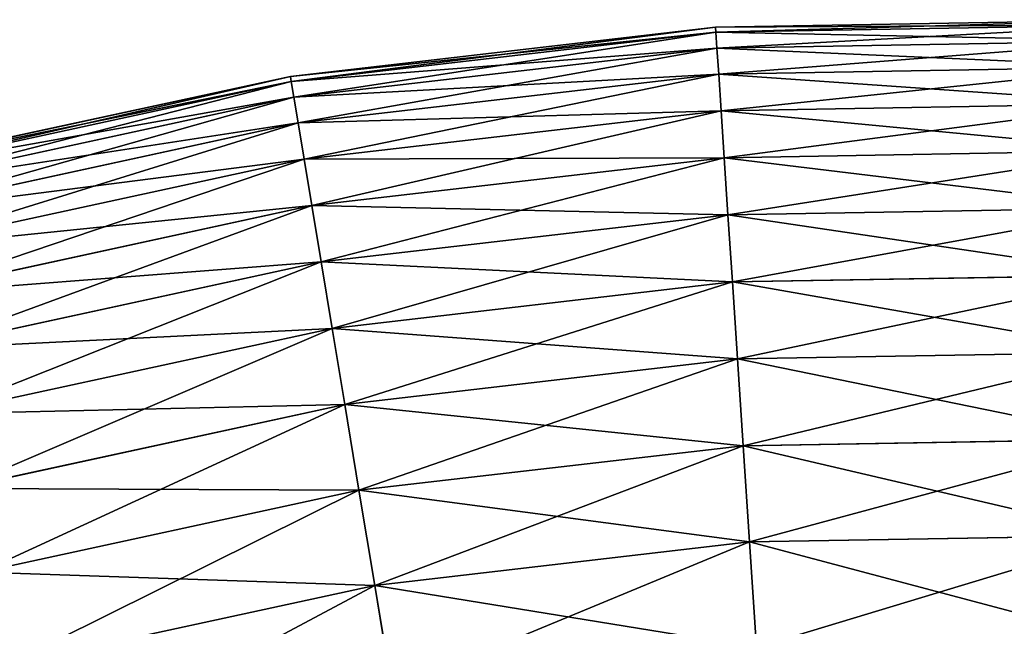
# Model space of a CAD drawing. Extents: x 5 to 635, y -14 to 121.
# Tile 70 of 256: x 43.96 to 55.25, y 96.57 to 103.52. Entities that reach past the tile are written whole.
import ezdxf

# ---------------------------------------------------------------- set-up
doc = ezdxf.new("R2010")
doc.units = 0
doc.layers.get('0').update_dxf_attribs({"color": 13, "linetype": 'CONTINUOUS'})

# ---------------------------------------------------------------- blocks, each defined once
blk = doc.blocks.new('COMPONENT_4')
for p, q in [((51.57, 99.949, 49.94), (46.664, 99.865, 49.94)), ((46.664, 99.865, 49.94), (41.79, 99.3, 49.94)), ((46.668, 99.805, 47.486), (41.799, 99.241, 47.486)), ((46.668, 99.805, 52.393), (41.799, 99.241, 52.393)), ((46.668, 99.805, 47.486), (46.664, 99.865, 49.94)), ((46.664, 99.865, 49.94), (46.668, 99.805, 52.393)), ((51.568, 99.889, 47.486), (46.668, 99.805, 47.486)), ((51.568, 99.889, 52.393), (46.668, 99.805, 52.393)), ((46.68, 99.624, 45.039), (46.668, 99.805, 47.486)), ((46.668, 99.805, 52.393), (46.68, 99.624, 54.841)), ((51.562, 99.708, 45.039), (46.68, 99.624, 45.039)), ((51.562, 99.708, 54.841), (46.68, 99.624, 54.841)), ((46.68, 99.624, 45.039), (41.829, 99.062, 45.039)), ((46.68, 99.624, 54.841), (41.829, 99.062, 54.841)), ((46.7, 99.324, 42.603), (46.68, 99.624, 45.039)), ((46.68, 99.624, 54.841), (46.7, 99.324, 57.276)), ((51.552, 99.408, 42.603), (46.7, 99.324, 42.603)), ((51.552, 99.408, 57.276), (46.7, 99.324, 57.276)), ((41.79, 99.3, 49.94), (36.994, 98.26, 49.94)), ((41.799, 99.241, 47.486), (37.01, 98.202, 47.486)), ((41.799, 99.241, 52.393), (37.01, 98.202, 52.393)), ((41.799, 99.241, 47.486), (41.79, 99.3, 49.94)), ((41.79, 99.3, 49.94), (41.799, 99.241, 52.393)), ((41.829, 99.062, 45.039), (41.799, 99.241, 47.486)), ((41.799, 99.241, 52.393), (41.829, 99.062, 54.841)), ((46.7, 99.324, 42.603), (41.878, 98.766, 42.603)), ((46.7, 99.324, 57.276), (41.878, 98.766, 57.276)), ((46.727, 98.905, 40.185), (46.7, 99.324, 42.603)), ((46.7, 99.324, 57.276), (46.727, 98.905, 59.694)), ((41.829, 99.062, 45.039), (37.057, 98.027, 45.039)), ((41.829, 99.062, 54.841), (37.057, 98.027, 54.841)), ((41.878, 98.766, 42.603), (41.829, 99.062, 45.039)), ((41.829, 99.062, 54.841), (41.878, 98.766, 57.276)), ((46.727, 98.905, 40.185), (41.947, 98.351, 40.185)), ((46.727, 98.905, 59.694), (41.947, 98.351, 59.694)), ((51.539, 98.988, 40.185), (46.727, 98.905, 40.185)), ((51.539, 98.988, 59.694), (46.727, 98.905, 59.694)), ((46.763, 98.368, 37.791), (46.727, 98.905, 40.185)), ((46.727, 98.905, 59.694), (46.763, 98.368, 62.089)), ((41.878, 98.766, 42.603), (37.135, 97.737, 42.603)), ((41.878, 98.766, 57.276), (37.135, 97.737, 57.276)), ((41.947, 98.351, 40.185), (41.878, 98.766, 42.603)), ((41.878, 98.766, 57.276), (41.947, 98.351, 59.694)), ((51.522, 98.45, 37.791), (46.763, 98.368, 37.791)), ((51.522, 98.45, 62.089), (46.763, 98.368, 62.089)), ((41.947, 98.351, 40.185), (37.244, 97.331, 40.185)), ((41.947, 98.351, 59.694), (37.244, 97.331, 59.694)), ((42.035, 97.82, 37.791), (41.947, 98.351, 40.185)), ((41.947, 98.351, 59.694), (42.035, 97.82, 62.089)), ((46.763, 98.368, 37.791), (42.035, 97.82, 37.791)), ((46.763, 98.368, 62.089), (42.035, 97.82, 62.089)), ((46.806, 97.714, 35.426), (46.763, 98.368, 37.791)), ((46.763, 98.368, 62.089), (46.806, 97.714, 64.454)), ((42.035, 97.82, 37.791), (37.384, 96.811, 37.791)), ((42.035, 97.82, 62.089), (37.384, 96.811, 62.089)), ((42.142, 97.174, 35.426), (42.035, 97.82, 37.791)), ((42.035, 97.82, 62.089), (42.142, 97.174, 64.454)), ((51.501, 97.795, 35.426), (46.806, 97.714, 35.426)), ((51.501, 97.795, 64.454), (46.806, 97.714, 64.454)), ((46.806, 97.714, 35.426), (42.142, 97.174, 35.426)), ((46.806, 97.714, 64.454), (42.142, 97.174, 64.454)), ((46.858, 96.945, 33.095), (46.806, 97.714, 35.426)), ((46.806, 97.714, 64.454), (46.858, 96.945, 66.784)), ((42.142, 97.174, 35.426), (37.554, 96.179, 35.426)), ((42.142, 97.174, 64.454), (37.554, 96.179, 64.454)), ((42.269, 96.413, 33.095), (42.142, 97.174, 35.426)), ((42.142, 97.174, 64.454), (42.269, 96.413, 66.784)), ((51.476, 97.024, 33.095), (46.858, 96.945, 33.095)), ((51.476, 97.024, 66.784), (46.858, 96.945, 66.784)), ((46.858, 96.945, 33.095), (42.269, 96.413, 33.095)), ((46.858, 96.945, 66.784), (42.269, 96.413, 66.784)), ((46.916, 96.063, 30.806), (46.858, 96.945, 33.095)), ((46.858, 96.945, 66.784), (46.916, 96.063, 69.074)), ((42.269, 96.413, 33.095), (37.754, 95.434, 33.095)), ((42.269, 96.413, 66.784), (37.754, 95.434, 66.784)), ((42.413, 95.541, 30.806), (42.269, 96.413, 33.095)), ((42.269, 96.413, 66.784), (42.413, 95.541, 69.074)), ((51.448, 96.14, 30.806), (46.916, 96.063, 30.806)), ((51.448, 96.14, 69.074), (46.916, 96.063, 69.074)), ((46.916, 96.063, 30.806), (42.413, 95.541, 30.806)), ((46.916, 96.063, 69.074), (42.413, 95.541, 69.074)), ((46.982, 95.069, 28.562), (46.916, 96.063, 30.806)), ((46.916, 96.063, 69.074), (46.982, 95.069, 71.318)), ((42.413, 95.541, 30.806), (37.984, 94.58, 30.806)), ((42.413, 95.541, 69.074), (37.984, 94.58, 69.074)), ((42.576, 94.559, 28.562), (42.413, 95.541, 30.806)), ((42.413, 95.541, 69.074), (42.576, 94.559, 71.318)), ((46.982, 95.069, 28.562), (42.576, 94.559, 28.562)), ((46.982, 95.069, 71.318), (42.576, 94.559, 71.318)), ((51.416, 95.145, 28.562), (46.982, 95.069, 28.562)), ((51.416, 95.145, 71.318), (46.982, 95.069, 71.318)), ((47.055, 93.967, 26.37), (46.982, 95.069, 28.562)), ((46.982, 95.069, 71.318), (47.055, 93.967, 73.51)), ((42.576, 94.559, 28.562), (38.242, 93.619, 28.562)), ((42.576, 94.559, 71.318), (38.242, 93.619, 71.318)), ((42.757, 93.469, 26.37), (42.576, 94.559, 28.562)), ((42.576, 94.559, 71.318), (42.757, 93.469, 73.51)), ((51.381, 94.041, 26.37), (47.055, 93.967, 26.37)), ((51.381, 94.041, 73.51), (47.055, 93.967, 73.51)), ((47.055, 93.967, 26.37), (42.757, 93.469, 26.37)), ((47.055, 93.967, 73.51), (42.757, 93.469, 73.51)), ((47.135, 92.758, 24.235), (47.055, 93.967, 26.37)), ((47.055, 93.967, 73.51), (47.135, 92.758, 75.645)), ((42.757, 93.469, 26.37), (38.529, 92.552, 26.37)), ((42.757, 93.469, 73.51), (38.529, 92.552, 73.51)), ((42.955, 92.274, 24.235), (42.757, 93.469, 26.37)), ((42.757, 93.469, 73.51), (42.955, 92.274, 75.645))]:
    blk.add_line(p, q)
mesh = blk.add_polyface()
corners = [(46.664, 99.865, 49.94), (51.568, 99.889, 47.486), (46.668, 99.805, 47.486), (51.57, 99.949, 49.94)]
mesh.append_faces([[corners[k] for k in face] for face in [(0, 1, 2), (1, 0, 3)]], dxfattribs={"vtx0": -1})
mesh = blk.add_polyface()
corners = [(46.668, 99.805, 52.393), (51.57, 99.949, 49.94), (46.664, 99.865, 49.94), (51.568, 99.889, 52.393)]
mesh.append_faces([[corners[k] for k in face] for face in [(0, 1, 2), (1, 0, 3)]], dxfattribs={"vtx0": -1})
mesh = blk.add_polyface()
corners = [(41.79, 99.3, 49.94), (46.668, 99.805, 47.486), (41.799, 99.241, 47.486), (46.664, 99.865, 49.94)]
mesh.append_faces([[corners[k] for k in face] for face in [(0, 1, 2), (1, 0, 3)]], dxfattribs={"vtx0": -1})
mesh = blk.add_polyface()
corners = [(41.799, 99.241, 52.393), (46.664, 99.865, 49.94), (41.79, 99.3, 49.94), (46.668, 99.805, 52.393)]
mesh.append_faces([[corners[k] for k in face] for face in [(0, 1, 2), (1, 0, 3)]], dxfattribs={"vtx0": -1})
mesh = blk.add_polyface()
corners = [(41.799, 99.241, 47.486), (46.68, 99.624, 45.039), (41.829, 99.062, 45.039), (46.668, 99.805, 47.486)]
mesh.append_faces([[corners[k] for k in face] for face in [(0, 1, 2), (1, 0, 3)]], dxfattribs={"vtx0": -1})
mesh = blk.add_polyface()
corners = [(41.829, 99.062, 54.841), (46.668, 99.805, 52.393), (41.799, 99.241, 52.393), (46.68, 99.624, 54.841)]
mesh.append_faces([[corners[k] for k in face] for face in [(0, 1, 2), (1, 0, 3)]], dxfattribs={"vtx0": -1})
mesh = blk.add_polyface()
corners = [(46.668, 99.805, 47.486), (51.562, 99.708, 45.039), (46.68, 99.624, 45.039), (51.568, 99.889, 47.486)]
mesh.append_faces([[corners[k] for k in face] for face in [(0, 1, 2), (1, 0, 3)]], dxfattribs={"vtx0": -1})
mesh = blk.add_polyface()
corners = [(46.68, 99.624, 54.841), (51.568, 99.889, 52.393), (46.668, 99.805, 52.393), (51.562, 99.708, 54.841)]
mesh.append_faces([[corners[k] for k in face] for face in [(0, 1, 2), (1, 0, 3)]], dxfattribs={"vtx0": -1})
mesh = blk.add_polyface()
corners = [(46.68, 99.624, 45.039), (51.552, 99.408, 42.603), (46.7, 99.324, 42.603), (51.562, 99.708, 45.039)]
mesh.append_faces([[corners[k] for k in face] for face in [(0, 1, 2), (1, 0, 3)]], dxfattribs={"vtx0": -1})
mesh = blk.add_polyface()
corners = [(46.7, 99.324, 57.276), (51.562, 99.708, 54.841), (46.68, 99.624, 54.841), (51.552, 99.408, 57.276)]
mesh.append_faces([[corners[k] for k in face] for face in [(0, 1, 2), (1, 0, 3)]], dxfattribs={"vtx0": -1})
mesh = blk.add_polyface()
corners = [(41.829, 99.062, 45.039), (46.7, 99.324, 42.603), (41.878, 98.766, 42.603), (46.68, 99.624, 45.039)]
mesh.append_faces([[corners[k] for k in face] for face in [(0, 1, 2), (1, 0, 3)]], dxfattribs={"vtx0": -1})
mesh = blk.add_polyface()
corners = [(41.878, 98.766, 57.276), (46.68, 99.624, 54.841), (41.829, 99.062, 54.841), (46.7, 99.324, 57.276)]
mesh.append_faces([[corners[k] for k in face] for face in [(0, 1, 2), (1, 0, 3)]], dxfattribs={"vtx0": -1})
mesh = blk.add_polyface()
corners = [(46.7, 99.324, 42.603), (51.539, 98.988, 40.185), (46.727, 98.905, 40.185), (51.552, 99.408, 42.603)]
mesh.append_faces([[corners[k] for k in face] for face in [(0, 1, 2), (1, 0, 3)]], dxfattribs={"vtx0": -1})
mesh = blk.add_polyface()
corners = [(46.727, 98.905, 59.694), (51.552, 99.408, 57.276), (46.7, 99.324, 57.276), (51.539, 98.988, 59.694)]
mesh.append_faces([[corners[k] for k in face] for face in [(0, 1, 2), (1, 0, 3)]], dxfattribs={"vtx0": -1})
mesh = blk.add_polyface()
corners = [(36.994, 98.26, 49.94), (41.799, 99.241, 47.486), (37.01, 98.202, 47.486), (41.79, 99.3, 49.94)]
mesh.append_faces([[corners[k] for k in face] for face in [(0, 1, 2), (1, 0, 3)]], dxfattribs={"vtx0": -1})
mesh = blk.add_polyface()
corners = [(37.01, 98.202, 52.393), (41.79, 99.3, 49.94), (36.994, 98.26, 49.94), (41.799, 99.241, 52.393)]
mesh.append_faces([[corners[k] for k in face] for face in [(0, 1, 2), (1, 0, 3)]], dxfattribs={"vtx0": -1})
mesh = blk.add_polyface()
corners = [(37.01, 98.202, 47.486), (41.829, 99.062, 45.039), (37.057, 98.027, 45.039), (41.799, 99.241, 47.486)]
mesh.append_faces([[corners[k] for k in face] for face in [(0, 1, 2), (1, 0, 3)]], dxfattribs={"vtx0": -1})
mesh = blk.add_polyface()
corners = [(37.057, 98.027, 54.841), (41.799, 99.241, 52.393), (37.01, 98.202, 52.393), (41.829, 99.062, 54.841)]
mesh.append_faces([[corners[k] for k in face] for face in [(0, 1, 2), (1, 0, 3)]], dxfattribs={"vtx0": -1})
mesh = blk.add_polyface()
corners = [(41.878, 98.766, 42.603), (46.727, 98.905, 40.185), (41.947, 98.351, 40.185), (46.7, 99.324, 42.603)]
mesh.append_faces([[corners[k] for k in face] for face in [(0, 1, 2), (1, 0, 3)]], dxfattribs={"vtx0": -1})
mesh = blk.add_polyface()
corners = [(41.947, 98.351, 59.694), (46.7, 99.324, 57.276), (41.878, 98.766, 57.276), (46.727, 98.905, 59.694)]
mesh.append_faces([[corners[k] for k in face] for face in [(0, 1, 2), (1, 0, 3)]], dxfattribs={"vtx0": -1})
mesh = blk.add_polyface()
corners = [(37.057, 98.027, 45.039), (41.878, 98.766, 42.603), (37.135, 97.737, 42.603), (41.829, 99.062, 45.039)]
mesh.append_faces([[corners[k] for k in face] for face in [(0, 1, 2), (1, 0, 3)]], dxfattribs={"vtx0": -1})
mesh = blk.add_polyface()
corners = [(37.135, 97.737, 57.276), (41.829, 99.062, 54.841), (37.057, 98.027, 54.841), (41.878, 98.766, 57.276)]
mesh.append_faces([[corners[k] for k in face] for face in [(0, 1, 2), (1, 0, 3)]], dxfattribs={"vtx0": -1})
mesh = blk.add_polyface()
corners = [(41.947, 98.351, 40.185), (46.763, 98.368, 37.791), (42.035, 97.82, 37.791), (46.727, 98.905, 40.185)]
mesh.append_faces([[corners[k] for k in face] for face in [(0, 1, 2), (1, 0, 3)]], dxfattribs={"vtx0": -1})
mesh = blk.add_polyface()
corners = [(42.035, 97.82, 62.089), (46.727, 98.905, 59.694), (41.947, 98.351, 59.694), (46.763, 98.368, 62.089)]
mesh.append_faces([[corners[k] for k in face] for face in [(0, 1, 2), (1, 0, 3)]], dxfattribs={"vtx0": -1})
mesh = blk.add_polyface()
corners = [(46.727, 98.905, 40.185), (51.522, 98.45, 37.791), (46.763, 98.368, 37.791), (51.539, 98.988, 40.185)]
mesh.append_faces([[corners[k] for k in face] for face in [(0, 1, 2), (1, 0, 3)]], dxfattribs={"vtx0": -1})
mesh = blk.add_polyface()
corners = [(46.763, 98.368, 62.089), (51.539, 98.988, 59.694), (46.727, 98.905, 59.694), (51.522, 98.45, 62.089)]
mesh.append_faces([[corners[k] for k in face] for face in [(0, 1, 2), (1, 0, 3)]], dxfattribs={"vtx0": -1})
mesh = blk.add_polyface()
corners = [(37.135, 97.737, 42.603), (41.947, 98.351, 40.185), (37.244, 97.331, 40.185), (41.878, 98.766, 42.603)]
mesh.append_faces([[corners[k] for k in face] for face in [(0, 1, 2), (1, 0, 3)]], dxfattribs={"vtx0": -1})
mesh = blk.add_polyface()
corners = [(37.244, 97.331, 59.694), (41.878, 98.766, 57.276), (37.135, 97.737, 57.276), (41.947, 98.351, 59.694)]
mesh.append_faces([[corners[k] for k in face] for face in [(0, 1, 2), (1, 0, 3)]], dxfattribs={"vtx0": -1})
mesh = blk.add_polyface()
corners = [(46.763, 98.368, 37.791), (51.501, 97.795, 35.426), (46.806, 97.714, 35.426), (51.522, 98.45, 37.791)]
mesh.append_faces([[corners[k] for k in face] for face in [(0, 1, 2), (1, 0, 3)]], dxfattribs={"vtx0": -1})
mesh = blk.add_polyface()
corners = [(46.806, 97.714, 64.454), (51.522, 98.45, 62.089), (46.763, 98.368, 62.089), (51.501, 97.795, 64.454)]
mesh.append_faces([[corners[k] for k in face] for face in [(0, 1, 2), (1, 0, 3)]], dxfattribs={"vtx0": -1})
mesh = blk.add_polyface()
corners = [(37.244, 97.331, 40.185), (42.035, 97.82, 37.791), (37.384, 96.811, 37.791), (41.947, 98.351, 40.185)]
mesh.append_faces([[corners[k] for k in face] for face in [(0, 1, 2), (1, 0, 3)]], dxfattribs={"vtx0": -1})
mesh = blk.add_polyface()
corners = [(37.384, 96.811, 62.089), (41.947, 98.351, 59.694), (37.244, 97.331, 59.694), (42.035, 97.82, 62.089)]
mesh.append_faces([[corners[k] for k in face] for face in [(0, 1, 2), (1, 0, 3)]], dxfattribs={"vtx0": -1})
mesh = blk.add_polyface()
corners = [(42.035, 97.82, 37.791), (46.806, 97.714, 35.426), (42.142, 97.174, 35.426), (46.763, 98.368, 37.791)]
mesh.append_faces([[corners[k] for k in face] for face in [(0, 1, 2), (1, 0, 3)]], dxfattribs={"vtx0": -1})
mesh = blk.add_polyface()
corners = [(42.142, 97.174, 64.454), (46.763, 98.368, 62.089), (42.035, 97.82, 62.089), (46.806, 97.714, 64.454)]
mesh.append_faces([[corners[k] for k in face] for face in [(0, 1, 2), (1, 0, 3)]], dxfattribs={"vtx0": -1})
mesh = blk.add_polyface()
corners = [(37.384, 96.811, 37.791), (42.142, 97.174, 35.426), (37.554, 96.179, 35.426), (42.035, 97.82, 37.791)]
mesh.append_faces([[corners[k] for k in face] for face in [(0, 1, 2), (1, 0, 3)]], dxfattribs={"vtx0": -1})
mesh = blk.add_polyface()
corners = [(37.554, 96.179, 64.454), (42.035, 97.82, 62.089), (37.384, 96.811, 62.089), (42.142, 97.174, 64.454)]
mesh.append_faces([[corners[k] for k in face] for face in [(0, 1, 2), (1, 0, 3)]], dxfattribs={"vtx0": -1})
mesh = blk.add_polyface()
corners = [(46.806, 97.714, 35.426), (51.476, 97.024, 33.095), (46.858, 96.945, 33.095), (51.501, 97.795, 35.426)]
mesh.append_faces([[corners[k] for k in face] for face in [(0, 1, 2), (1, 0, 3)]], dxfattribs={"vtx0": -1})
mesh = blk.add_polyface()
corners = [(46.858, 96.945, 66.784), (51.501, 97.795, 64.454), (46.806, 97.714, 64.454), (51.476, 97.024, 66.784)]
mesh.append_faces([[corners[k] for k in face] for face in [(0, 1, 2), (1, 0, 3)]], dxfattribs={"vtx0": -1})
mesh = blk.add_polyface()
corners = [(42.142, 97.174, 35.426), (46.858, 96.945, 33.095), (42.269, 96.413, 33.095), (46.806, 97.714, 35.426)]
mesh.append_faces([[corners[k] for k in face] for face in [(0, 1, 2), (1, 0, 3)]], dxfattribs={"vtx0": -1})
mesh = blk.add_polyface()
corners = [(42.269, 96.413, 66.784), (46.806, 97.714, 64.454), (42.142, 97.174, 64.454), (46.858, 96.945, 66.784)]
mesh.append_faces([[corners[k] for k in face] for face in [(0, 1, 2), (1, 0, 3)]], dxfattribs={"vtx0": -1})
mesh = blk.add_polyface()
corners = [(37.554, 96.179, 35.426), (42.269, 96.413, 33.095), (37.754, 95.434, 33.095), (42.142, 97.174, 35.426)]
mesh.append_faces([[corners[k] for k in face] for face in [(0, 1, 2), (1, 0, 3)]], dxfattribs={"vtx0": -1})
mesh = blk.add_polyface()
corners = [(37.754, 95.434, 66.784), (42.142, 97.174, 64.454), (37.554, 96.179, 64.454), (42.269, 96.413, 66.784)]
mesh.append_faces([[corners[k] for k in face] for face in [(0, 1, 2), (1, 0, 3)]], dxfattribs={"vtx0": -1})
mesh = blk.add_polyface()
corners = [(46.858, 96.945, 33.095), (51.448, 96.14, 30.806), (46.916, 96.063, 30.806), (51.476, 97.024, 33.095)]
mesh.append_faces([[corners[k] for k in face] for face in [(0, 1, 2), (1, 0, 3)]], dxfattribs={"vtx0": -1})
mesh = blk.add_polyface()
corners = [(46.916, 96.063, 69.074), (51.476, 97.024, 66.784), (46.858, 96.945, 66.784), (51.448, 96.14, 69.074)]
mesh.append_faces([[corners[k] for k in face] for face in [(0, 1, 2), (1, 0, 3)]], dxfattribs={"vtx0": -1})
mesh = blk.add_polyface()
corners = [(42.269, 96.413, 33.095), (46.916, 96.063, 30.806), (42.413, 95.541, 30.806), (46.858, 96.945, 33.095)]
mesh.append_faces([[corners[k] for k in face] for face in [(0, 1, 2), (1, 0, 3)]], dxfattribs={"vtx0": -1})
mesh = blk.add_polyface()
corners = [(42.413, 95.541, 69.074), (46.858, 96.945, 66.784), (42.269, 96.413, 66.784), (46.916, 96.063, 69.074)]
mesh.append_faces([[corners[k] for k in face] for face in [(0, 1, 2), (1, 0, 3)]], dxfattribs={"vtx0": -1})
mesh = blk.add_polyface()
corners = [(37.754, 95.434, 33.095), (42.413, 95.541, 30.806), (37.984, 94.58, 30.806), (42.269, 96.413, 33.095)]
mesh.append_faces([[corners[k] for k in face] for face in [(0, 1, 2), (1, 0, 3)]], dxfattribs={"vtx0": -1})
mesh = blk.add_polyface()
corners = [(37.984, 94.58, 69.074), (42.269, 96.413, 66.784), (37.754, 95.434, 66.784), (42.413, 95.541, 69.074)]
mesh.append_faces([[corners[k] for k in face] for face in [(0, 1, 2), (1, 0, 3)]], dxfattribs={"vtx0": -1})
mesh = blk.add_polyface()
corners = [(46.916, 96.063, 30.806), (51.416, 95.145, 28.562), (46.982, 95.069, 28.562), (51.448, 96.14, 30.806)]
mesh.append_faces([[corners[k] for k in face] for face in [(0, 1, 2), (1, 0, 3)]], dxfattribs={"vtx0": -1})
mesh = blk.add_polyface()
corners = [(46.982, 95.069, 71.318), (51.448, 96.14, 69.074), (46.916, 96.063, 69.074), (51.416, 95.145, 71.318)]
mesh.append_faces([[corners[k] for k in face] for face in [(0, 1, 2), (1, 0, 3)]], dxfattribs={"vtx0": -1})
mesh = blk.add_polyface()
corners = [(42.413, 95.541, 30.806), (46.982, 95.069, 28.562), (42.576, 94.559, 28.562), (46.916, 96.063, 30.806)]
mesh.append_faces([[corners[k] for k in face] for face in [(0, 1, 2), (1, 0, 3)]], dxfattribs={"vtx0": -1})
mesh = blk.add_polyface()
corners = [(42.576, 94.559, 71.318), (46.916, 96.063, 69.074), (42.413, 95.541, 69.074), (46.982, 95.069, 71.318)]
mesh.append_faces([[corners[k] for k in face] for face in [(0, 1, 2), (1, 0, 3)]], dxfattribs={"vtx0": -1})
mesh = blk.add_polyface()
corners = [(37.984, 94.58, 30.806), (42.576, 94.559, 28.562), (38.242, 93.619, 28.562), (42.413, 95.541, 30.806)]
mesh.append_faces([[corners[k] for k in face] for face in [(0, 1, 2), (1, 0, 3)]], dxfattribs={"vtx0": -1})
mesh = blk.add_polyface()
corners = [(38.242, 93.619, 71.318), (42.413, 95.541, 69.074), (37.984, 94.58, 69.074), (42.576, 94.559, 71.318)]
mesh.append_faces([[corners[k] for k in face] for face in [(0, 1, 2), (1, 0, 3)]], dxfattribs={"vtx0": -1})
mesh = blk.add_polyface()
corners = [(42.576, 94.559, 28.562), (47.055, 93.967, 26.37), (42.757, 93.469, 26.37), (46.982, 95.069, 28.562)]
mesh.append_faces([[corners[k] for k in face] for face in [(0, 1, 2), (1, 0, 3)]], dxfattribs={"vtx0": -1})
mesh = blk.add_polyface()
corners = [(42.757, 93.469, 73.51), (46.982, 95.069, 71.318), (42.576, 94.559, 71.318), (47.055, 93.967, 73.51)]
mesh.append_faces([[corners[k] for k in face] for face in [(0, 1, 2), (1, 0, 3)]], dxfattribs={"vtx0": -1})
mesh = blk.add_polyface()
corners = [(46.982, 95.069, 28.562), (51.381, 94.041, 26.37), (47.055, 93.967, 26.37), (51.416, 95.145, 28.562)]
mesh.append_faces([[corners[k] for k in face] for face in [(0, 1, 2), (1, 0, 3)]], dxfattribs={"vtx0": -1})
mesh = blk.add_polyface()
corners = [(47.055, 93.967, 73.51), (51.416, 95.145, 71.318), (46.982, 95.069, 71.318), (51.381, 94.041, 73.51)]
mesh.append_faces([[corners[k] for k in face] for face in [(0, 1, 2), (1, 0, 3)]], dxfattribs={"vtx0": -1})
mesh = blk.add_polyface()
corners = [(38.242, 93.619, 28.562), (42.757, 93.469, 26.37), (38.529, 92.552, 26.37), (42.576, 94.559, 28.562)]
mesh.append_faces([[corners[k] for k in face] for face in [(0, 1, 2), (1, 0, 3)]], dxfattribs={"vtx0": -1})
mesh = blk.add_polyface()
corners = [(38.529, 92.552, 73.51), (42.576, 94.559, 71.318), (38.242, 93.619, 71.318), (42.757, 93.469, 73.51)]
mesh.append_faces([[corners[k] for k in face] for face in [(0, 1, 2), (1, 0, 3)]], dxfattribs={"vtx0": -1})
mesh = blk.add_polyface()
corners = [(47.055, 93.967, 26.37), (51.343, 92.831, 24.235), (47.135, 92.758, 24.235), (51.381, 94.041, 26.37)]
mesh.append_faces([[corners[k] for k in face] for face in [(0, 1, 2), (1, 0, 3)]], dxfattribs={"vtx0": -1})
mesh = blk.add_polyface()
corners = [(47.135, 92.758, 75.645), (51.381, 94.041, 73.51), (47.055, 93.967, 73.51), (51.343, 92.831, 75.645)]
mesh.append_faces([[corners[k] for k in face] for face in [(0, 1, 2), (1, 0, 3)]], dxfattribs={"vtx0": -1})
mesh = blk.add_polyface()
corners = [(42.757, 93.469, 26.37), (47.135, 92.758, 24.235), (42.955, 92.274, 24.235), (47.055, 93.967, 26.37)]
mesh.append_faces([[corners[k] for k in face] for face in [(0, 1, 2), (1, 0, 3)]], dxfattribs={"vtx0": -1})
mesh = blk.add_polyface()
corners = [(42.955, 92.274, 75.645), (47.055, 93.967, 73.51), (42.757, 93.469, 73.51), (47.135, 92.758, 75.645)]
mesh.append_faces([[corners[k] for k in face] for face in [(0, 1, 2), (1, 0, 3)]], dxfattribs={"vtx0": -1})
mesh = blk.add_polyface()
corners = [(38.529, 92.552, 26.37), (42.955, 92.274, 24.235), (38.843, 91.382, 24.235), (42.757, 93.469, 26.37)]
mesh.append_faces([[corners[k] for k in face] for face in [(0, 1, 2), (1, 0, 3)]], dxfattribs={"vtx0": -1})
mesh = blk.add_polyface()
corners = [(38.843, 91.382, 75.645), (42.757, 93.469, 73.51), (38.529, 92.552, 73.51), (42.955, 92.274, 75.645)]
mesh.append_faces([[corners[k] for k in face] for face in [(0, 1, 2), (1, 0, 3)]], dxfattribs={"vtx0": -1})
blk = doc.blocks.new('COMPONENT_5')
blk.add_blockref('COMPONENT_4', (0, 0))
blk = doc.blocks.new('GROUP_3')
blk.add_blockref('COMPONENT_5', (0, 1.542))

msp = doc.modelspace()

# ---------------------------------------------------------------- block references
msp.add_blockref('GROUP_3', (5.278, 2.031, 2.908))

doc.saveas('drawing.dxf')
